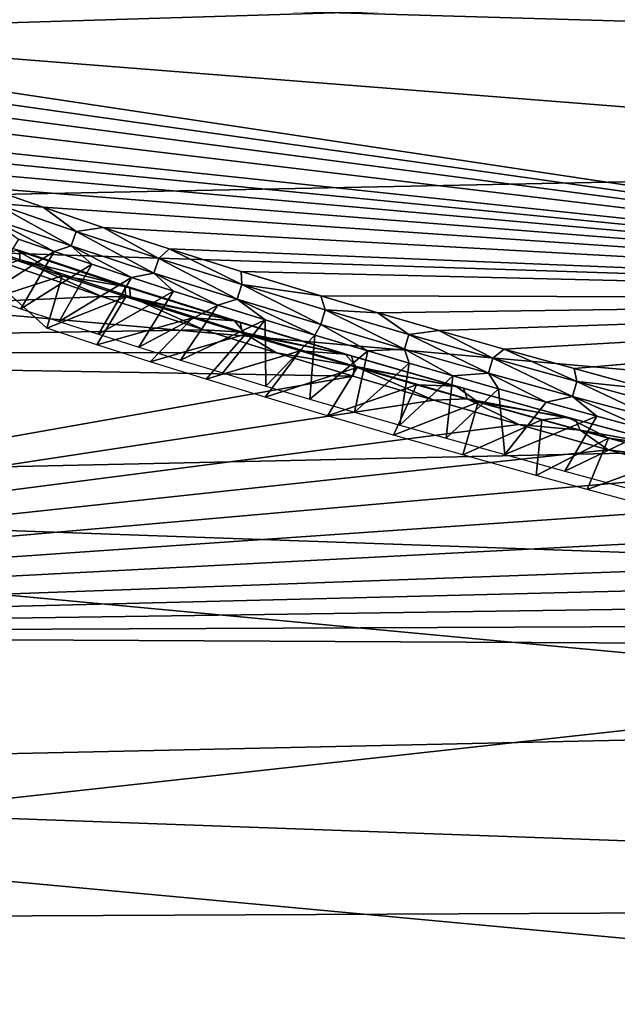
# Model space of a CAD drawing. Header units: millimetres. Extents: x -139 to 139, y -40 to 30.
# Tile 26 of 34: x 113 to 123, y -5 to 12. Entities that reach past the tile are written whole.
import ezdxf

# ---------------------------------------------------------------- set-up
doc = ezdxf.new("R2010")
doc.units = ezdxf.units.MM
doc.header["$LTSCALE"] = 81.481481
for name, color, linetype in [('34', 7, 'CONTINUOUS'), ('35', 7, 'CONTINUOUS'), ('38', 7, 'CONTINUOUS'), ('42', 7, 'CONTINUOUS'), ('94', 7, 'CONTINUOUS'), ('95', 7, 'CONTINUOUS'), ('97', 7, 'CONTINUOUS')]:
    doc.layers.add(name, color=color, linetype=linetype)

msp = doc.modelspace()

# ---------------------------------------------------------------- linework, layer by layer
at = {"layer": '34', "color": 7, "linetype": 'CONTINUOUS', "true_color": 0xa2afbf}
for points in [[(136.995, 11.906, -16.867), (92.35, 13.212, -16.866), (136.995, 13.93, -15.238), (136.995, 11.906, -16.867)], [(92.35, 8.791, -19.538), (92.35, 13.212, -16.866), (136.995, 9.693, -18.229), (92.35, 8.791, -19.538)], [(136.995, 9.693, -18.229), (92.35, 13.212, -16.866), (136.995, 11.906, -16.867), (136.995, 9.693, -18.229)], [(136.995, 7.326, -19.302), (92.35, 8.791, -19.538), (136.995, 9.693, -18.229), (136.995, 7.326, -19.302)], [(92.35, 3.864, -21.074), (92.35, 8.791, -19.538), (136.995, 4.844, -20.069), (92.35, 3.864, -21.074)], [(136.995, 4.844, -20.069), (92.35, 8.791, -19.538), (136.995, 7.326, -19.302), (136.995, 4.844, -20.069)], [(136.995, 2.283, -20.519), (92.35, 3.864, -21.074), (136.995, 4.844, -20.069), (136.995, 2.283, -20.519)], [(92.35, -1.291, -21.386), (92.35, 3.864, -21.074), (136.995, -0.312, -20.643), (92.35, -1.291, -21.386)], [(136.995, -0.312, -20.643), (92.35, 3.864, -21.074), (136.995, 2.283, -20.519), (136.995, -0.312, -20.643)], [(136.995, -2.907, -20.44), (92.35, -1.291, -21.386), (136.995, -0.312, -20.643), (136.995, -2.907, -20.44)], [(92.35, -6.374, -20.454), (92.35, -1.291, -21.386), (136.995, -5.432, -19.918), (92.35, -6.374, -20.454)], [(136.995, -5.432, -19.918), (92.35, -1.291, -21.386), (136.995, -2.907, -20.44), (136.995, -5.432, -19.918)]]:
    msp.add_3dface(points, dxfattribs=at)
at = {"layer": '35', "color": 7, "linetype": 'CONTINUOUS', "true_color": 0xa2afbf}
for points in [[(112.317, 7.938, 19.525), (92.35, 6.375, 20.454), (114.007, 7.357, 19.719), (112.317, 7.938, 19.525)], [(114.007, 7.357, 19.719), (92.35, 6.375, 20.454), (115.84, 6.758, 19.899), (114.007, 7.357, 19.719)], [(115.84, 6.758, 19.899), (92.35, 6.375, 20.454), (117.146, 6.347, 20.01), (115.84, 6.758, 19.899)], [(92.35, 6.375, 20.454), (92.35, 1.292, 21.385), (118.52, 5.928, 20.113), (92.35, 6.375, 20.454)], [(117.146, 6.347, 20.01), (92.35, 6.375, 20.454), (118.52, 5.928, 20.113), (117.146, 6.347, 20.01)], [(118.52, 5.928, 20.113), (92.35, 1.292, 21.385), (119.97, 5.498, 20.208), (118.52, 5.928, 20.113)], [(119.97, 5.498, 20.208), (92.35, 1.292, 21.385), (121.496, 5.058, 20.296), (119.97, 5.498, 20.208)], [(121.496, 5.058, 20.296), (92.35, 1.292, 21.385), (123.104, 4.606, 20.374), (121.496, 5.058, 20.296)], [(123.104, 4.606, 20.374), (92.35, 1.292, 21.385), (124.796, 4.142, 20.443), (123.104, 4.606, 20.374)], [(124.796, 4.142, 20.443), (92.35, 1.292, 21.385), (126.579, 3.665, 20.502), (124.796, 4.142, 20.443)], [(126.579, 3.665, 20.502), (92.35, 1.292, 21.385), (128.453, 3.176, 20.551), (126.579, 3.665, 20.502)], [(128.453, 3.176, 20.551), (92.35, 1.292, 21.385), (130.428, 2.671, 20.588), (128.453, 3.176, 20.551)], [(130.428, 2.671, 20.588), (92.35, 1.292, 21.385), (131.975, 2.284, 20.607), (130.428, 2.671, 20.588)], [(131.975, 2.284, 20.607), (92.35, 1.292, 21.385), (133.586, 1.887, 20.619), (131.975, 2.284, 20.607)], [(133.586, 1.887, 20.619), (92.35, 1.292, 21.385), (135.26, 1.48, 20.623), (133.586, 1.887, 20.619)], [(135.26, 1.48, 20.623), (92.35, 1.292, 21.385), (136.995, 1.065, 20.618), (135.26, 1.48, 20.623)], [(92.35, 1.292, 21.385), (92.35, -3.863, 21.074), (136.995, 1.065, 20.618), (92.35, 1.292, 21.385)], [(136.995, 1.065, 20.618), (92.35, -3.863, 21.074), (136.995, -3.653, 20.32), (136.995, 1.065, 20.618)], [(136.995, -3.653, 20.32), (92.35, -3.863, 21.074), (136.995, -8.18, 18.956), (136.995, -3.653, 20.32)], [(92.35, -3.863, 21.074), (92.35, -8.791, 19.538), (136.995, -8.18, 18.956), (92.35, -3.863, 21.074)]]:
    msp.add_3dface(points, dxfattribs=at)
at = {"layer": '38', "color": 7, "linetype": 'CONTINUOUS', "true_color": 0xa2afbf}
for points in [[(113.299, 7.728, 18.762), (112.334, 7.42, 18.224), (112.219, 8.094, 18.633), (113.299, 7.728, 18.762)], [(113.021, 6.787, 18.029), (112.334, 7.42, 18.224), (113.299, 7.728, 18.762), (113.021, 6.787, 18.029)], [(114.441, 7.355, 18.885), (113.021, 6.787, 18.029), (113.299, 7.728, 18.762), (114.441, 7.355, 18.885)], [(113.922, 6.491, 18.121), (113.021, 6.787, 18.029), (114.441, 7.355, 18.885), (113.922, 6.491, 18.121)], [(115.643, 6.973, 19.001), (113.922, 6.491, 18.121), (114.441, 7.355, 18.885), (115.643, 6.973, 19.001)], [(114.875, 6.187, 18.209), (113.922, 6.491, 18.121), (115.643, 6.973, 19.001), (114.875, 6.187, 18.209)], [(116.589, 6.681, 19.084), (114.875, 6.187, 18.209), (115.643, 6.973, 19.001), (116.589, 6.681, 19.084)], [(115.881, 5.873, 18.295), (114.875, 6.187, 18.209), (116.589, 6.681, 19.084), (115.881, 5.873, 18.295)], [(117.572, 6.384, 19.163), (115.881, 5.873, 18.295), (116.589, 6.681, 19.084), (117.572, 6.384, 19.163)], [(116.942, 5.549, 18.376), (115.881, 5.873, 18.295), (117.572, 6.384, 19.163), (116.942, 5.549, 18.376)], [(118.595, 6.082, 19.238), (116.942, 5.549, 18.376), (117.572, 6.384, 19.163), (118.595, 6.082, 19.238)], [(118.063, 5.214, 18.453), (116.942, 5.549, 18.376), (118.595, 6.082, 19.238), (118.063, 5.214, 18.453)], [(119.659, 5.774, 19.308), (118.063, 5.214, 18.453), (118.595, 6.082, 19.238), (119.659, 5.774, 19.308)], [(119.245, 4.87, 18.526), (118.063, 5.214, 18.453), (119.659, 5.774, 19.308), (119.245, 4.87, 18.526)], [(120.764, 5.461, 19.374), (119.245, 4.87, 18.526), (119.659, 5.774, 19.308), (120.764, 5.461, 19.374)], [(120.492, 4.513, 18.594), (119.245, 4.87, 18.526), (120.764, 5.461, 19.374), (120.492, 4.513, 18.594)], [(121.913, 5.141, 19.436), (120.492, 4.513, 18.594), (120.764, 5.461, 19.374), (121.913, 5.141, 19.436)], [(121.808, 4.145, 18.656), (120.492, 4.513, 18.594), (121.913, 5.141, 19.436), (121.808, 4.145, 18.656)], [(123.107, 4.816, 19.493), (121.808, 4.145, 18.656), (121.913, 5.141, 19.436), (123.107, 4.816, 19.493)], [(122.726, 3.892, 18.694), (121.808, 4.145, 18.656), (123.107, 4.816, 19.493), (122.726, 3.892, 18.694)], [(124.348, 4.484, 19.544), (122.726, 3.892, 18.694), (123.107, 4.816, 19.493), (124.348, 4.484, 19.544)], [(123.678, 3.634, 18.729), (122.726, 3.892, 18.694), (124.348, 4.484, 19.544), (123.678, 3.634, 18.729)]]:
    msp.add_3dface(points, dxfattribs=at)
at = {"layer": '42', "color": 7, "linetype": 'CONTINUOUS', "true_color": 0xa2afbf}
for points in [[(110.563, 8.724, 19.191), (112.317, 7.938, 19.525), (112.536, 8.018, 19.456), (110.563, 8.724, 19.191)], [(110.563, 8.724, 19.191), (112.536, 8.018, 19.456), (112.534, 8.183, 19.198), (110.563, 8.724, 19.191)], [(113.299, 7.728, 18.762), (112.219, 8.094, 18.633), (112.47, 8.193, 18.895), (113.299, 7.728, 18.762)], [(113.299, 7.728, 18.762), (112.47, 8.193, 18.895), (114.424, 7.541, 19.117), (113.299, 7.728, 18.762)], [(112.47, 8.193, 18.895), (112.534, 8.183, 19.198), (114.424, 7.541, 19.117), (112.47, 8.193, 18.895)], [(112.534, 8.183, 19.198), (112.536, 8.018, 19.456), (114.507, 7.524, 19.42), (112.534, 8.183, 19.198)], [(112.534, 8.183, 19.198), (114.507, 7.524, 19.42), (114.424, 7.541, 19.117), (112.534, 8.183, 19.198)], [(112.317, 7.938, 19.525), (114.007, 7.357, 19.719), (112.536, 8.018, 19.456), (112.317, 7.938, 19.525)], [(112.536, 8.018, 19.456), (114.007, 7.357, 19.719), (114.527, 7.351, 19.677), (112.536, 8.018, 19.456)], [(112.536, 8.018, 19.456), (114.527, 7.351, 19.677), (114.507, 7.524, 19.42), (112.536, 8.018, 19.456)], [(114.441, 7.355, 18.885), (113.299, 7.728, 18.762), (114.424, 7.541, 19.117), (114.441, 7.355, 18.885)], [(114.441, 7.355, 18.885), (114.424, 7.541, 19.117), (116.394, 6.919, 19.303), (114.441, 7.355, 18.885)], [(114.424, 7.541, 19.117), (114.507, 7.524, 19.42), (116.394, 6.919, 19.303), (114.424, 7.541, 19.117)], [(114.507, 7.524, 19.42), (114.527, 7.351, 19.677), (116.495, 6.895, 19.607), (114.507, 7.524, 19.42)], [(114.507, 7.524, 19.42), (116.495, 6.895, 19.607), (116.394, 6.919, 19.303), (114.507, 7.524, 19.42)], [(114.007, 7.357, 19.719), (115.84, 6.758, 19.899), (114.527, 7.351, 19.677), (114.007, 7.357, 19.719)], [(115.643, 6.973, 19.001), (114.441, 7.355, 18.885), (116.394, 6.919, 19.303), (115.643, 6.973, 19.001)], [(114.527, 7.351, 19.677), (115.84, 6.758, 19.899), (116.531, 6.717, 19.861), (114.527, 7.351, 19.677)], [(114.527, 7.351, 19.677), (116.531, 6.717, 19.861), (116.495, 6.895, 19.607), (114.527, 7.351, 19.677)], [(116.589, 6.681, 19.084), (115.643, 6.973, 19.001), (116.394, 6.919, 19.303), (116.589, 6.681, 19.084)], [(116.589, 6.681, 19.084), (116.394, 6.919, 19.303), (118.376, 6.322, 19.459), (116.589, 6.681, 19.084)], [(116.394, 6.919, 19.303), (116.495, 6.895, 19.607), (118.376, 6.322, 19.459), (116.394, 6.919, 19.303)], [(115.84, 6.758, 19.899), (117.146, 6.347, 20.01), (116.531, 6.717, 19.861), (115.84, 6.758, 19.899)], [(116.495, 6.895, 19.607), (116.531, 6.717, 19.861), (118.493, 6.292, 19.763), (116.495, 6.895, 19.607)], [(116.495, 6.895, 19.607), (118.493, 6.292, 19.763), (118.376, 6.322, 19.459), (116.495, 6.895, 19.607)], [(116.531, 6.717, 19.861), (117.146, 6.347, 20.01), (118.546, 6.108, 20.016), (116.531, 6.717, 19.861)], [(116.531, 6.717, 19.861), (118.546, 6.108, 20.016), (118.493, 6.292, 19.763), (116.531, 6.717, 19.861)], [(117.572, 6.384, 19.163), (116.589, 6.681, 19.084), (118.376, 6.322, 19.459), (117.572, 6.384, 19.163)], [(118.595, 6.082, 19.238), (117.572, 6.384, 19.163), (118.376, 6.322, 19.459), (118.595, 6.082, 19.238)], [(117.146, 6.347, 20.01), (118.52, 5.928, 20.113), (118.546, 6.108, 20.016), (117.146, 6.347, 20.01)], [(118.595, 6.082, 19.238), (118.376, 6.322, 19.459), (120.367, 5.747, 19.59), (118.595, 6.082, 19.238)], [(118.376, 6.322, 19.459), (118.493, 6.292, 19.763), (120.367, 5.747, 19.59), (118.376, 6.322, 19.459)], [(118.493, 6.292, 19.763), (118.546, 6.108, 20.016), (120.501, 5.712, 19.893), (118.493, 6.292, 19.763)], [(118.493, 6.292, 19.763), (120.501, 5.712, 19.893), (120.367, 5.747, 19.59), (118.493, 6.292, 19.763)], [(118.52, 5.928, 20.113), (119.97, 5.498, 20.208), (118.546, 6.108, 20.016), (118.52, 5.928, 20.113)], [(118.546, 6.108, 20.016), (119.97, 5.498, 20.208), (120.569, 5.522, 20.144), (118.546, 6.108, 20.016)], [(118.546, 6.108, 20.016), (120.569, 5.522, 20.144), (120.501, 5.712, 19.893), (118.546, 6.108, 20.016)], [(119.659, 5.774, 19.308), (118.595, 6.082, 19.238), (120.367, 5.747, 19.59), (119.659, 5.774, 19.308)], [(120.764, 5.461, 19.374), (119.659, 5.774, 19.308), (120.367, 5.747, 19.59), (120.764, 5.461, 19.374)], [(120.764, 5.461, 19.374), (120.367, 5.747, 19.59), (122.364, 5.189, 19.698), (120.764, 5.461, 19.374)], [(120.367, 5.747, 19.59), (120.501, 5.712, 19.893), (122.364, 5.189, 19.698), (120.367, 5.747, 19.59)], [(120.501, 5.712, 19.893), (120.569, 5.522, 20.144), (122.515, 5.149, 20), (120.501, 5.712, 19.893)], [(120.501, 5.712, 19.893), (122.515, 5.149, 20), (122.364, 5.189, 19.698), (120.501, 5.712, 19.893)], [(119.97, 5.498, 20.208), (121.496, 5.058, 20.296), (120.569, 5.522, 20.144), (119.97, 5.498, 20.208)], [(120.569, 5.522, 20.144), (121.496, 5.058, 20.296), (122.599, 4.956, 20.25), (120.569, 5.522, 20.144)], [(120.569, 5.522, 20.144), (122.599, 4.956, 20.25), (122.515, 5.149, 20), (120.569, 5.522, 20.144)], [(121.913, 5.141, 19.436), (120.764, 5.461, 19.374), (122.364, 5.189, 19.698), (121.913, 5.141, 19.436)], [(123.107, 4.816, 19.493), (121.913, 5.141, 19.436), (122.364, 5.189, 19.698), (123.107, 4.816, 19.493)], [(123.107, 4.816, 19.493), (122.364, 5.189, 19.698), (124.368, 4.648, 19.786), (123.107, 4.816, 19.493)], [(122.364, 5.189, 19.698), (122.515, 5.149, 20), (124.368, 4.648, 19.786), (122.364, 5.189, 19.698)], [(122.515, 5.149, 20), (122.599, 4.956, 20.25), (124.535, 4.604, 20.087), (122.515, 5.149, 20)], [(122.515, 5.149, 20), (124.535, 4.604, 20.087), (124.368, 4.648, 19.786), (122.515, 5.149, 20)], [(121.496, 5.058, 20.296), (123.104, 4.606, 20.374), (122.599, 4.956, 20.25), (121.496, 5.058, 20.296)], [(122.599, 4.956, 20.25), (123.104, 4.606, 20.374), (124.634, 4.406, 20.336), (122.599, 4.956, 20.25)], [(122.599, 4.956, 20.25), (124.634, 4.406, 20.336), (124.535, 4.604, 20.087), (122.599, 4.956, 20.25)], [(124.348, 4.484, 19.544), (123.107, 4.816, 19.493), (124.368, 4.648, 19.786), (124.348, 4.484, 19.544)], [(123.104, 4.606, 20.374), (124.796, 4.142, 20.443), (124.634, 4.406, 20.336), (123.104, 4.606, 20.374)]]:
    msp.add_3dface(points, dxfattribs=at)
at = {"layer": '94', "color": 7, "linetype": 'CONTINUOUS', "true_color": 0x333333}
for points in [[(105.444, 12.066, 17.11), (136.998, 13.037, 7.321), (104.838, 12.409, 16.902), (105.444, 12.066, 17.11)], [(136.998, 7.316, 13.043), (136.998, 13.037, 7.321), (105.444, 12.066, 17.11), (136.998, 7.316, 13.043)], [(106.181, 11.683, 17.33), (136.998, 7.316, 13.043), (105.444, 12.066, 17.11), (106.181, 11.683, 17.33)], [(107.075, 11.255, 17.561), (136.998, 7.316, 13.043), (106.181, 11.683, 17.33), (107.075, 11.255, 17.561)], [(108.158, 10.776, 17.8), (136.998, 7.316, 13.043), (107.075, 11.255, 17.561), (108.158, 10.776, 17.8)], [(109.475, 10.237, 18.048), (136.998, 7.316, 13.043), (108.158, 10.776, 17.8), (109.475, 10.237, 18.048)], [(110.233, 9.943, 18.173), (136.998, 7.316, 13.043), (109.475, 10.237, 18.048), (110.233, 9.943, 18.173)], [(111.062, 9.633, 18.299), (136.998, 7.316, 13.043), (110.233, 9.943, 18.173), (111.062, 9.633, 18.299)], [(111.967, 9.306, 18.424), (136.998, 7.316, 13.043), (111.062, 9.633, 18.299), (111.967, 9.306, 18.424)], [(112.954, 8.962, 18.548), (136.998, 7.316, 13.043), (111.967, 9.306, 18.424), (112.954, 8.962, 18.548)], [(114.034, 8.599, 18.67), (136.998, 7.316, 13.043), (112.954, 8.962, 18.548), (114.034, 8.599, 18.67)], [(115.216, 8.214, 18.789), (136.998, 7.316, 13.043), (114.034, 8.599, 18.67), (115.216, 8.214, 18.789)], [(116.513, 7.806, 18.906), (136.998, 7.316, 13.043), (115.216, 8.214, 18.789), (116.513, 7.806, 18.906)], [(117.939, 7.371, 19.019), (136.998, 7.316, 13.043), (116.513, 7.806, 18.906), (117.939, 7.371, 19.019)], [(118.968, 7.066, 19.091), (136.998, 7.316, 13.043), (117.939, 7.371, 19.019), (118.968, 7.066, 19.091)], [(120.062, 6.748, 19.161), (136.998, 7.316, 13.043), (118.968, 7.066, 19.091), (120.062, 6.748, 19.161)], [(121.233, 6.414, 19.227), (136.998, 7.316, 13.043), (120.062, 6.748, 19.161), (121.233, 6.414, 19.227)], [(122.49, 6.065, 19.29), (136.998, 7.316, 13.043), (121.233, 6.414, 19.227), (122.49, 6.065, 19.29)], [(123.843, 5.695, 19.348), (136.998, 7.316, 13.043), (122.49, 6.065, 19.29), (123.843, 5.695, 19.348)]]:
    msp.add_3dface(points, dxfattribs=at)
at = {"layer": '95', "color": 7, "linetype": 'CONTINUOUS', "true_color": 0x333333}
for points in [[(113.154, 8.166, 18.704), (112.515, 8.387, 18.628), (111.89, 7.364, 17.763), (113.154, 8.166, 18.704)], [(112.556, 7.139, 17.842), (113.154, 8.166, 18.704), (111.89, 7.364, 17.763), (112.556, 7.139, 17.842)], [(113.83, 7.937, 18.779), (113.154, 8.166, 18.704), (112.556, 7.139, 17.842), (113.83, 7.937, 18.779)], [(113.245, 6.911, 17.918), (113.83, 7.937, 18.779), (112.556, 7.139, 17.842), (113.245, 6.911, 17.918)], [(114.543, 7.701, 18.853), (113.83, 7.937, 18.779), (113.245, 6.911, 17.918), (114.543, 7.701, 18.853)], [(113.952, 6.682, 17.992), (114.543, 7.701, 18.853), (113.245, 6.911, 17.918), (113.952, 6.682, 17.992)], [(115.296, 7.456, 18.926), (114.543, 7.701, 18.853), (113.952, 6.682, 17.992), (115.296, 7.456, 18.926)], [(114.677, 6.451, 18.062), (115.296, 7.456, 18.926), (113.952, 6.682, 17.992), (114.677, 6.451, 18.062)], [(116.094, 7.203, 18.998), (115.296, 7.456, 18.926), (114.677, 6.451, 18.062), (116.094, 7.203, 18.998)], [(115.423, 6.218, 18.13), (116.094, 7.203, 18.998), (114.677, 6.451, 18.062), (115.423, 6.218, 18.13)], [(116.94, 6.939, 19.068), (116.094, 7.203, 18.998), (115.423, 6.218, 18.13), (116.94, 6.939, 19.068)], [(116.184, 5.985, 18.194), (116.94, 6.939, 19.068), (115.423, 6.218, 18.13), (116.184, 5.985, 18.194)], [(116.957, 5.751, 18.255), (116.94, 6.939, 19.068), (116.184, 5.985, 18.194), (116.957, 5.751, 18.255)], [(117.835, 6.666, 19.137), (116.94, 6.939, 19.068), (116.957, 5.751, 18.255), (117.835, 6.666, 19.137)], [(117.744, 5.517, 18.312), (117.835, 6.666, 19.137), (116.957, 5.751, 18.255), (117.744, 5.517, 18.312)], [(118.783, 6.382, 19.204), (117.835, 6.666, 19.137), (117.744, 5.517, 18.312), (118.783, 6.382, 19.204)], [(118.546, 5.283, 18.366), (118.783, 6.382, 19.204), (117.744, 5.517, 18.312), (118.546, 5.283, 18.366)], [(119.53, 6.163, 19.252), (118.783, 6.382, 19.204), (118.546, 5.283, 18.366), (119.53, 6.163, 19.252)], [(119.362, 5.048, 18.417), (119.53, 6.163, 19.252), (118.546, 5.283, 18.366), (119.362, 5.048, 18.417)], [(120.312, 5.936, 19.299), (119.53, 6.163, 19.252), (119.362, 5.048, 18.417), (120.312, 5.936, 19.299)], [(120.19, 4.813, 18.465), (120.312, 5.936, 19.299), (119.362, 5.048, 18.417), (120.19, 4.813, 18.465)], [(121.131, 5.702, 19.345), (120.312, 5.936, 19.299), (120.19, 4.813, 18.465), (121.131, 5.702, 19.345)], [(121.245, 4.518, 18.52), (121.131, 5.702, 19.345), (120.19, 4.813, 18.465), (121.245, 4.518, 18.52)], [(121.99, 5.461, 19.389), (121.131, 5.702, 19.345), (121.245, 4.518, 18.52), (121.99, 5.461, 19.389)], [(122.895, 5.21, 19.431), (121.99, 5.461, 19.389), (121.245, 4.518, 18.52), (122.895, 5.21, 19.431)], [(122.323, 4.222, 18.571), (122.895, 5.21, 19.431), (121.245, 4.518, 18.52), (122.323, 4.222, 18.571)], [(123.846, 4.95, 19.471), (122.895, 5.21, 19.431), (122.323, 4.222, 18.571), (123.846, 4.95, 19.471)], [(123.423, 3.925, 18.616), (123.846, 4.95, 19.471), (122.323, 4.222, 18.571), (123.423, 3.925, 18.616)]]:
    msp.add_3dface(points, dxfattribs=at)
at = {"layer": '97', "color": 7, "linetype": 'CONTINUOUS', "true_color": 0x333333}
for points in [[(112.954, 8.962, 18.548), (111.967, 9.306, 18.424), (112.073, 9.032, 18.613), (112.954, 8.962, 18.548)], [(111.978, 8.772, 18.634), (113.457, 8.266, 18.815), (112.073, 9.032, 18.613), (111.978, 8.772, 18.634)], [(112.954, 8.962, 18.548), (112.073, 9.032, 18.613), (113.548, 8.528, 18.792), (112.954, 8.962, 18.548)], [(112.073, 9.032, 18.613), (113.457, 8.266, 18.815), (113.548, 8.528, 18.792), (112.073, 9.032, 18.613)], [(114.034, 8.599, 18.67), (112.954, 8.962, 18.548), (113.548, 8.528, 18.792), (114.034, 8.599, 18.67)], [(112.515, 8.387, 18.628), (113.154, 8.166, 18.704), (111.978, 8.772, 18.634), (112.515, 8.387, 18.628)], [(111.978, 8.772, 18.634), (113.154, 8.166, 18.704), (113.457, 8.266, 18.815), (111.978, 8.772, 18.634)], [(113.457, 8.266, 18.815), (114.945, 7.78, 18.973), (113.548, 8.528, 18.792), (113.457, 8.266, 18.815)], [(114.034, 8.599, 18.67), (113.548, 8.528, 18.792), (115.032, 8.042, 18.948), (114.034, 8.599, 18.67)], [(113.548, 8.528, 18.792), (114.945, 7.78, 18.973), (115.032, 8.042, 18.948), (113.548, 8.528, 18.792)], [(115.216, 8.214, 18.789), (114.034, 8.599, 18.67), (115.032, 8.042, 18.948), (115.216, 8.214, 18.789)], [(113.154, 8.166, 18.704), (113.83, 7.937, 18.779), (113.457, 8.266, 18.815), (113.154, 8.166, 18.704)], [(113.83, 7.937, 18.779), (114.543, 7.701, 18.853), (113.457, 8.266, 18.815), (113.83, 7.937, 18.779)], [(113.457, 8.266, 18.815), (114.543, 7.701, 18.853), (114.945, 7.78, 18.973), (113.457, 8.266, 18.815)], [(115.216, 8.214, 18.789), (115.032, 8.042, 18.948), (116.523, 7.574, 19.083), (115.216, 8.214, 18.789)], [(116.513, 7.806, 18.906), (115.216, 8.214, 18.789), (116.523, 7.574, 19.083), (116.513, 7.806, 18.906)], [(114.945, 7.78, 18.973), (116.439, 7.311, 19.111), (115.032, 8.042, 18.948), (114.945, 7.78, 18.973)], [(115.032, 8.042, 18.948), (116.439, 7.311, 19.111), (116.523, 7.574, 19.083), (115.032, 8.042, 18.948)], [(117.939, 7.371, 19.019), (116.513, 7.806, 18.906), (116.523, 7.574, 19.083), (117.939, 7.371, 19.019)], [(114.543, 7.701, 18.853), (115.296, 7.456, 18.926), (114.945, 7.78, 18.973), (114.543, 7.701, 18.853)], [(115.296, 7.456, 18.926), (116.094, 7.203, 18.998), (114.945, 7.78, 18.973), (115.296, 7.456, 18.926)], [(114.945, 7.78, 18.973), (116.094, 7.203, 18.998), (116.439, 7.311, 19.111), (114.945, 7.78, 18.973)], [(116.439, 7.311, 19.111), (117.939, 6.856, 19.231), (116.523, 7.574, 19.083), (116.439, 7.311, 19.111)], [(117.939, 7.371, 19.019), (116.523, 7.574, 19.083), (118.02, 7.12, 19.202), (117.939, 7.371, 19.019)], [(116.523, 7.574, 19.083), (117.939, 6.856, 19.231), (118.02, 7.12, 19.202), (116.523, 7.574, 19.083)], [(116.094, 7.203, 18.998), (116.94, 6.939, 19.068), (116.439, 7.311, 19.111), (116.094, 7.203, 18.998)], [(116.94, 6.939, 19.068), (117.835, 6.666, 19.137), (116.439, 7.311, 19.111), (116.94, 6.939, 19.068)], [(116.439, 7.311, 19.111), (117.835, 6.666, 19.137), (117.939, 6.856, 19.231), (116.439, 7.311, 19.111)], [(118.968, 7.066, 19.091), (117.939, 7.371, 19.019), (118.02, 7.12, 19.202), (118.968, 7.066, 19.091)], [(117.939, 6.856, 19.231), (119.443, 6.414, 19.336), (118.02, 7.12, 19.202), (117.939, 6.856, 19.231)], [(118.968, 7.066, 19.091), (118.02, 7.12, 19.202), (119.522, 6.679, 19.305), (118.968, 7.066, 19.091)], [(118.02, 7.12, 19.202), (119.443, 6.414, 19.336), (119.522, 6.679, 19.305), (118.02, 7.12, 19.202)], [(120.062, 6.748, 19.161), (118.968, 7.066, 19.091), (119.522, 6.679, 19.305), (120.062, 6.748, 19.161)], [(117.835, 6.666, 19.137), (118.783, 6.382, 19.204), (117.939, 6.856, 19.231), (117.835, 6.666, 19.137)], [(117.939, 6.856, 19.231), (118.783, 6.382, 19.204), (119.443, 6.414, 19.336), (117.939, 6.856, 19.231)], [(120.062, 6.748, 19.161), (119.522, 6.679, 19.305), (121.028, 6.249, 19.394), (120.062, 6.748, 19.161)], [(121.233, 6.414, 19.227), (120.062, 6.748, 19.161), (121.028, 6.249, 19.394), (121.233, 6.414, 19.227)], [(119.443, 6.414, 19.336), (120.951, 5.984, 19.427), (119.522, 6.679, 19.305), (119.443, 6.414, 19.336)], [(119.522, 6.679, 19.305), (120.951, 5.984, 19.427), (121.028, 6.249, 19.394), (119.522, 6.679, 19.305)], [(118.783, 6.382, 19.204), (119.53, 6.163, 19.252), (119.443, 6.414, 19.336), (118.783, 6.382, 19.204)], [(119.53, 6.163, 19.252), (120.312, 5.936, 19.299), (119.443, 6.414, 19.336), (119.53, 6.163, 19.252)], [(119.443, 6.414, 19.336), (120.312, 5.936, 19.299), (120.951, 5.984, 19.427), (119.443, 6.414, 19.336)], [(121.233, 6.414, 19.227), (121.028, 6.249, 19.394), (122.538, 5.829, 19.471), (121.233, 6.414, 19.227)], [(122.49, 6.065, 19.29), (121.233, 6.414, 19.227), (122.538, 5.829, 19.471), (122.49, 6.065, 19.29)], [(120.951, 5.984, 19.427), (122.463, 5.564, 19.505), (121.028, 6.249, 19.394), (120.951, 5.984, 19.427)], [(121.028, 6.249, 19.394), (122.463, 5.564, 19.505), (122.538, 5.829, 19.471), (121.028, 6.249, 19.394)], [(123.843, 5.695, 19.348), (122.49, 6.065, 19.29), (122.538, 5.829, 19.471), (123.843, 5.695, 19.348)], [(120.312, 5.936, 19.299), (121.131, 5.702, 19.345), (120.951, 5.984, 19.427), (120.312, 5.936, 19.299)], [(121.131, 5.702, 19.345), (121.99, 5.461, 19.389), (120.951, 5.984, 19.427), (121.131, 5.702, 19.345)], [(120.951, 5.984, 19.427), (121.99, 5.461, 19.389), (122.463, 5.564, 19.505), (120.951, 5.984, 19.427)], [(122.463, 5.564, 19.505), (123.977, 5.154, 19.572), (122.538, 5.829, 19.471), (122.463, 5.564, 19.505)], [(123.843, 5.695, 19.348), (122.538, 5.829, 19.471), (124.05, 5.419, 19.536), (123.843, 5.695, 19.348)], [(122.538, 5.829, 19.471), (123.977, 5.154, 19.572), (124.05, 5.419, 19.536), (122.538, 5.829, 19.471)], [(121.99, 5.461, 19.389), (122.895, 5.21, 19.431), (122.463, 5.564, 19.505), (121.99, 5.461, 19.389)], [(122.895, 5.21, 19.431), (123.846, 4.95, 19.471), (122.463, 5.564, 19.505), (122.895, 5.21, 19.431)], [(122.463, 5.564, 19.505), (123.846, 4.95, 19.471), (123.977, 5.154, 19.572), (122.463, 5.564, 19.505)]]:
    msp.add_3dface(points, dxfattribs=at)

doc.saveas('drawing.dxf')
